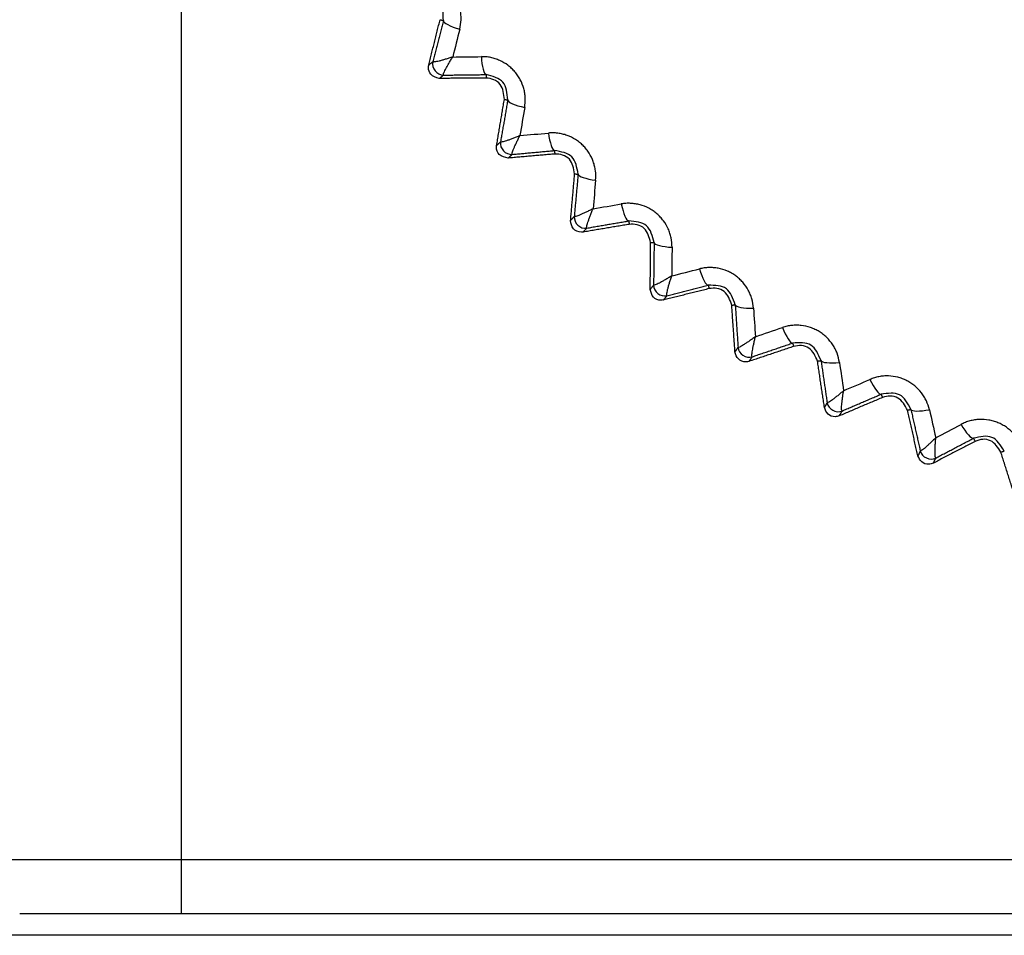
# Model space of a CAD drawing. Header units: millimetres. Extents: x 4 to 205, y 5 to 292.
# Tile 89 of 108: x 86.36 to 90.92, y 251.24 to 255.48. Entities that reach past the tile are written whole.
import ezdxf

# ---------------------------------------------------------------- set-up
doc = ezdxf.new("R2010")
doc.units = ezdxf.units.MM
doc.layers.add('1', color=7, linetype='CONTINUOUS')
doc.styles.add('DEFAULT', font='simplex.shx')
doc.dimstyles.get("Standard").update_dxf_attribs({"dimtxt": 0.18, "dimasz": 0.18, "dimexe": 0.18, "dimexo": 0.0625, "dimgap": 0.09, "dimtad": 0, "dimtih": 1, "dimtoh": 1, "dimdec": 4, "dimzin": 0, "dimdsep": 46, "dimtxsty": 'Standard', "dimcen": 0.09, "dimadec": 0, "dimazin": 0, "dimtfac": 1, "dimtdec": 4, "dimtofl": 0, "dimtmove": 0, "dimatfit": 3, "dimfxl": 1, "dimtolj": 1, "dimtzin": 0, "dimarcsym": 0})

# ---------------------------------------------------------------- blocks, each defined once
blk = doc.blocks.new('DimnDraft3D11')
at = {"layer": '1', "color": 152, "linetype": 'CONTINUOUS'}
for p, q in [((100.341649, 267.187969), (62.410601, 267.187969)), ((99.206005, 251.237969), (62.410601, 251.237969))]:
    blk.add_line(p, q, dxfattribs=at)
at = {"layer": '1', "color": 27, "linetype": 'CONTINUOUS'}
blk.add_line((64.410601, 267.187969), (64.410601, 251.237969), dxfattribs=at)
for points in [[(64.410601, 267.187969), (64.939582, 264.187971), (63.88162, 264.187967), (64.410601, 267.187969)], [(64.410601, 251.237969), (63.88162, 254.237967), (64.939582, 254.237971), (64.410601, 251.237969)]]:
    blk.add_solid(points, dxfattribs=at)
at = {"layer": '1', "color": 87, "linetype": 'CONTINUOUS', "insert": (63.910601, 254.097969), "char_height": 3, "attachment_point": 7, "rotation": 90, "line_spacing_factor": 1.204819, "style": 'DEFAULT'}
blk.add_mtext('\\W01.000;31,9 ', dxfattribs=at)

msp = doc.modelspace()

# ---------------------------------------------------------------- linework, layer by layer
at = {"layer": '1', "color": 27, "linetype": 'CONTINUOUS'}
for p, q in [((87.106, 251.588), (87.106, 257.8188)), ((87.106, 251.588), (86.106, 251.588)), ((105.106, 251.588), (87.106, 251.588)), ((87.106, 251.338), (87.106, 251.588)), ((87.106, 251.338), (86.356, 251.338)), ((105.106, 251.338), (87.106, 251.338))]:
    msp.add_line(p, q, dxfattribs=at)
for points, knots in [([(88.3949, 255.4376), (88.3976, 255.4519), (88.4017, 255.4734), (88.4008, 255.5027), (88.3969, 255.5319), (88.3882, 255.5604), (88.375, 255.5869), (88.3629, 255.6056), (88.3489, 255.6229), (88.3277, 255.6436), (88.3033, 255.6607), (88.2768, 255.6734), (88.2561, 255.6807), (88.2347, 255.6859), (88.2203, 255.6872), (88.2131, 255.6879)], [0, 0, 0, 0, 0.124868, 0.187439, 0.249989, 0.374814, 0.437354, 0.499898, 0.562442, 0.624981, 0.749808, 0.812358, 0.874929, 0.937484, 1, 1, 1, 1]), ([(88.319, 255.478), (88.3186, 255.5096), (88.3178, 255.5728), (88.258, 255.5931), (88.228, 255.6033)], [0, 0, 0, 0, 0.499956, 1, 1, 1, 1]), ([(88.3623, 255.3089), (88.3564, 255.307), (88.3446, 255.3032), (88.3279, 255.2981), (88.3124, 255.2937), (88.2986, 255.29), (88.2869, 255.2874), (88.2743, 255.2851), (88.2721, 255.2862), (88.2706, 255.287)], [0, 0, 0, 0, 0.125264, 0.250511, 0.375738, 0.500945, 0.626125, 0.751273, 1, 1, 1, 1]), ([(88.3195, 255.2249), (88.3192, 255.2265), (88.3186, 255.2289), (88.3237, 255.2406), (88.329, 255.2514), (88.3358, 255.264), (88.3437, 255.278), (88.3526, 255.2931), (88.359, 255.3036), (88.3623, 255.3089)], [0, 0, 0, 0, 0.248727, 0.373874, 0.499055, 0.624261, 0.749488, 0.874736, 1, 1, 1, 1]), ([(88.696, 255.0753), (88.6976, 255.0898), (88.7, 255.1115), (88.6967, 255.1407), (88.6906, 255.1694), (88.6797, 255.1972), (88.6644, 255.2226), (88.6509, 255.2403), (88.6355, 255.2564), (88.6129, 255.2754), (88.5872, 255.2905), (88.5597, 255.3011), (88.5385, 255.3068), (88.5168, 255.3102), (88.5023, 255.3104), (88.4951, 255.3105)], [0, 0, 0, 0, 0.124868, 0.187439, 0.249988, 0.374814, 0.437354, 0.499898, 0.562442, 0.624981, 0.749808, 0.812358, 0.874929, 0.937484, 1, 1, 1, 1]), ([(88.3002, 255.2096), (88.2851, 255.2137), (88.2588, 255.2209), (88.2481, 255.253), (88.2506, 255.2678), (88.2513, 255.2717)], [0, 0, 0, 0, 0.494845, 0.863, 1, 1, 1, 1]), ([(88.6172, 255.1097), (88.6143, 255.1411), (88.6085, 255.204), (88.5473, 255.2196), (88.5166, 255.2274)], [0, 0, 0, 0, 0.499955, 1, 1, 1, 1]), ([(88.6015, 255.1123), (88.5991, 255.1376), (88.5955, 255.1758), (88.5537, 255.207), (88.5291, 255.21), (88.5168, 255.2115)], [0, 0, 0, 0, 0.494002, 0.747001, 1, 1, 1, 1]), ([(88.6736, 254.9444), (88.6679, 254.9421), (88.6564, 254.9373), (88.6402, 254.931), (88.6251, 254.9253), (88.6115, 254.9206), (88.6001, 254.917), (88.5878, 254.9138), (88.5854, 254.9148), (88.5839, 254.9154)], [0, 0, 0, 0, 0.125264, 0.250511, 0.375738, 0.500945, 0.626125, 0.751273, 1, 1, 1, 1]), ([(88.6375, 254.8573), (88.6371, 254.8589), (88.6363, 254.8613), (88.6405, 254.8733), (88.6449, 254.8845), (88.6507, 254.8976), (88.6575, 254.9122), (88.6651, 254.9279), (88.6707, 254.9389), (88.6736, 254.9445)], [0, 0, 0, 0, 0.248727, 0.373874, 0.499055, 0.624261, 0.749488, 0.874736, 1, 1, 1, 1]), ([(89.0245, 254.7378), (89.025, 254.7523), (89.0257, 254.7741), (89.0202, 254.803), (89.0118, 254.8312), (88.9988, 254.858), (88.9816, 254.8821), (88.9667, 254.8987), (88.9501, 254.9135), (88.926, 254.9307), (88.8992, 254.9438), (88.871, 254.9522), (88.8494, 254.9561), (88.8275, 254.9579), (88.813, 254.957), (88.8058, 254.9565)], [0, 0, 0, 0, 0.124868, 0.187439, 0.249988, 0.374814, 0.437354, 0.499898, 0.562442, 0.624981, 0.749808, 0.812358, 0.874929, 0.937484, 1, 1, 1, 1]), ([(88.6194, 254.8405), (88.604, 254.8434), (88.5758, 254.8487), (88.5637, 254.8811), (88.5654, 254.8959), (88.5657, 254.8986)], [0, 0, 0, 0, 0.496082, 0.906674, 1, 1, 1, 1]), ([(88.9433, 254.7658), (88.9379, 254.7969), (88.9272, 254.8592), (88.865, 254.8699), (88.8338, 254.8753)], [0, 0, 0, 0, 0.499955, 1, 1, 1, 1]), ([(88.9273, 254.7672), (88.923, 254.7922), (88.9164, 254.83), (88.8723, 254.8578), (88.8476, 254.8588), (88.8352, 254.8593)], [0, 0, 0, 0, 0.494002, 0.747001, 1, 1, 1, 1]), ([(89.0125, 254.6055), (89.007, 254.6027), (88.9959, 254.5971), (88.9802, 254.5895), (88.9656, 254.5827), (88.9525, 254.5769), (88.9414, 254.5724), (88.9293, 254.5683), (88.9269, 254.569), (88.9253, 254.5695)], [0, 0, 0, 0, 0.125264, 0.250511, 0.375738, 0.500945, 0.626125, 0.751273, 1, 1, 1, 1]), ([(88.9834, 254.5158), (88.9828, 254.5174), (88.9819, 254.5197), (88.9851, 254.5321), (88.9886, 254.5435), (88.9934, 254.557), (88.999, 254.5721), (89.0054, 254.5884), (89.0101, 254.5998), (89.0125, 254.6055)], [0, 0, 0, 0, 0.248727, 0.373874, 0.499055, 0.624261, 0.749488, 0.874736, 1, 1, 1, 1]), ([(89.3786, 254.427), (89.3779, 254.4416), (89.3769, 254.4634), (89.3691, 254.4917), (89.3586, 254.5191), (89.3435, 254.5448), (89.3244, 254.5675), (89.3083, 254.5829), (89.2906, 254.5964), (89.2652, 254.6117), (89.2375, 254.6226), (89.2087, 254.6287), (89.1868, 254.631), (89.1649, 254.631), (89.1505, 254.6289), (89.1434, 254.6279)], [0, 0, 0, 0, 0.12487, 0.187441, 0.249991, 0.374816, 0.437353, 0.499896, 0.562439, 0.624977, 0.749801, 0.812351, 0.874922, 0.937479, 1, 1, 1, 1]), ([(88.9665, 254.4975), (88.9638, 254.4972), (88.9477, 254.4954), (88.9151, 254.5093), (88.9107, 254.5372), (88.9085, 254.5512)], [0, 0, 0, 0, 0.093235, 0.546793, 1, 1, 1, 1]), ([(89.2954, 254.4486), (89.2876, 254.4792), (89.2721, 254.5404), (89.2092, 254.5462), (89.1777, 254.5491)], [0, 0, 0, 0, 0.499745, 1, 1, 1, 1]), ([(89.2793, 254.4488), (89.273, 254.4733), (89.2635, 254.5104), (89.2174, 254.5346), (89.1927, 254.5337), (89.1804, 254.5333)], [0, 0, 0, 0, 0.494002, 0.747001, 1, 1, 1, 1]), ([(89.7559, 254.145), (89.7541, 254.1595), (89.7514, 254.1811), (89.7414, 254.2088), (89.7288, 254.2353), (89.7117, 254.2597), (89.6909, 254.2808), (89.6736, 254.2949), (89.6549, 254.307), (89.6284, 254.3202), (89.5999, 254.3289), (89.5708, 254.3328), (89.5488, 254.3333), (89.5269, 254.3316), (89.5127, 254.3284), (89.5057, 254.3268)], [0, 0, 0, 0, 0.124868, 0.187439, 0.249989, 0.374814, 0.437354, 0.499898, 0.562442, 0.624981, 0.749808, 0.812358, 0.874929, 0.937484, 1, 1, 1, 1]), ([(89.377, 254.2942), (89.3717, 254.291), (89.3611, 254.2845), (89.3461, 254.2757), (89.332, 254.2678), (89.3194, 254.261), (89.3087, 254.2557), (89.297, 254.2506), (89.2945, 254.2511), (89.2929, 254.2515)], [0, 0, 0, 0, 0.125264, 0.250511, 0.375738, 0.500945, 0.626125, 0.751273, 1, 1, 1, 1]), ([(89.355, 254.2026), (89.3543, 254.2041), (89.3532, 254.2063), (89.3554, 254.2189), (89.358, 254.2305), (89.3617, 254.2444), (89.3661, 254.2599), (89.3712, 254.2766), (89.375, 254.2884), (89.3769, 254.2943)], [0, 0, 0, 0, 0.248727, 0.373874, 0.499055, 0.624261, 0.749488, 0.874736, 1, 1, 1, 1]), ([(89.6713, 254.16), (89.6611, 254.1899), (89.6408, 254.2497), (89.5777, 254.2506), (89.5461, 254.251)], [0, 0, 0, 0, 0.499955, 1, 1, 1, 1]), ([(89.3394, 254.1828), (89.3355, 254.1821), (89.3188, 254.1793), (89.2863, 254.1925), (89.2804, 254.2187), (89.2774, 254.2318)], [0, 0, 0, 0, 0.136752, 0.568508, 1, 1, 1, 1]), ([(89.6551, 254.1589), (89.6469, 254.1828), (89.6345, 254.219), (89.5868, 254.2395), (89.5623, 254.2367), (89.55, 254.2353)], [0, 0, 0, 0, 0.494002, 0.747001, 1, 1, 1, 1]), ([(90.1542, 253.8935), (90.1513, 253.9077), (90.1469, 253.9291), (90.1347, 253.9559), (90.1201, 253.9813), (90.1011, 254.0043), (90.0787, 254.0238), (90.0604, 254.0365), (90.0408, 254.047), (90.0133, 254.0581), (89.9843, 254.0646), (89.9549, 254.0662), (89.9329, 254.0649), (89.9113, 254.0615), (89.8974, 254.0573), (89.8905, 254.0551)], [0, 0, 0, 0, 0.124868, 0.187439, 0.249989, 0.374814, 0.437354, 0.499898, 0.562442, 0.624981, 0.749808, 0.812358, 0.874929, 0.937484, 1, 1, 1, 1]), ([(89.7647, 254.0125), (89.7597, 254.0089), (89.7497, 254.0016), (89.7354, 253.9916), (89.722, 253.9826), (89.7099, 253.9749), (89.6997, 253.9687), (89.6884, 253.9627), (89.6859, 253.9631), (89.6843, 253.9633)], [0, 0, 0, 0, 0.125264, 0.250511, 0.375738, 0.500945, 0.626125, 0.751273, 1, 1, 1, 1]), ([(89.75, 253.9194), (89.7492, 253.9208), (89.7479, 253.923), (89.7491, 253.9357), (89.7509, 253.9475), (89.7534, 253.9616), (89.7566, 253.9774), (89.7604, 253.9945), (89.7632, 254.0065), (89.7647, 254.0125)], [0, 0, 0, 0, 0.248727, 0.373874, 0.499055, 0.624261, 0.749488, 0.874736, 1, 1, 1, 1]), ([(90.0687, 253.9018), (90.0562, 253.9308), (90.0313, 253.9888), (89.9682, 253.9847), (89.9367, 253.9827)], [0, 0, 0, 0, 0.49996, 1, 1, 1, 1]), ([(90.0525, 253.8994), (90.0425, 253.9226), (90.0273, 253.9577), (89.9782, 253.9743), (89.954, 253.9696), (89.9419, 253.9672)], [0, 0, 0, 0, 0.494002, 0.747001, 1, 1, 1, 1]), ([(89.736, 253.8984), (89.7307, 253.8971), (89.7136, 253.8932), (89.6812, 253.9057), (89.6739, 253.9301), (89.6702, 253.9423)], [0, 0, 0, 0, 0.179863, 0.590022, 1, 1, 1, 1]), ([(90.571, 253.674), (90.567, 253.688), (90.5609, 253.709), (90.5467, 253.7347), (90.5301, 253.7589), (90.5094, 253.7803), (90.4856, 253.7979), (90.4663, 253.8091), (90.4459, 253.8181), (90.4177, 253.8271), (90.3882, 253.8312), (90.3588, 253.8305), (90.337, 253.8275), (90.3156, 253.8224), (90.3022, 253.8171), (90.2954, 253.8144)], [0, 0, 0, 0, 0.124868, 0.187439, 0.249989, 0.374815, 0.437354, 0.499898, 0.562442, 0.624981, 0.749808, 0.812358, 0.874929, 0.937484, 1, 1, 1, 1]), ([(90.1734, 253.7621), (90.1687, 253.7581), (90.1592, 253.75), (90.1458, 253.739), (90.1332, 253.7289), (90.1217, 253.7202), (90.112, 253.7133), (90.1012, 253.7065), (90.0987, 253.7066), (90.0971, 253.7067)], [0, 0, 0, 0, 0.125264, 0.250511, 0.375738, 0.500945, 0.626125, 0.751273, 1, 1, 1, 1]), ([(90.166, 253.6681), (90.1651, 253.6695), (90.1636, 253.6715), (90.1639, 253.6843), (90.1647, 253.6962), (90.1661, 253.7105), (90.1681, 253.7265), (90.1705, 253.7437), (90.1724, 253.756), (90.1734, 253.7621)], [0, 0, 0, 0, 0.248727, 0.373874, 0.499055, 0.624261, 0.749488, 0.874736, 1, 1, 1, 1]), ([(90.4851, 253.6756), (90.4704, 253.7035), (90.441, 253.7594), (90.3784, 253.7503), (90.3472, 253.7458)], [0, 0, 0, 0, 0.499964, 1, 1, 1, 1]), ([(90.469, 253.6718), (90.4572, 253.6942), (90.4394, 253.7279), (90.3892, 253.7406), (90.3655, 253.734), (90.3536, 253.7307)], [0, 0, 0, 0, 0.494003, 0.747001, 1, 1, 1, 1]), ([(90.1536, 253.6458), (90.1472, 253.644), (90.1295, 253.6388), (90.0972, 253.6507), (90.0888, 253.6732), (90.0846, 253.6845)], [0, 0, 0, 0, 0.222588, 0.611344, 1, 1, 1, 1]), ([(91.0038, 253.4879), (90.9986, 253.5015), (90.991, 253.5219), (90.9748, 253.5465), (90.9563, 253.5693), (90.934, 253.589), (90.9088, 253.6047), (90.8888, 253.6144), (90.8677, 253.6218), (90.8389, 253.6284), (90.8091, 253.6302), (90.7799, 253.6272), (90.7584, 253.6226), (90.7375, 253.6158), (90.7245, 253.6094), (90.718, 253.6062)], [0, 0, 0, 0, 0.124868, 0.187439, 0.249989, 0.374814, 0.437354, 0.499898, 0.562442, 0.624981, 0.749808, 0.812358, 0.874929, 0.937484, 1, 1, 1, 1]), ([(90.918, 253.4827), (90.9011, 253.5094), (90.8674, 253.5628), (90.8058, 253.5489), (90.775, 253.5419)], [0, 0, 0, 0, 0.499956, 1, 1, 1, 1]), ([(90.6004, 253.5445), (90.5961, 253.5401), (90.5873, 253.5314), (90.5747, 253.5193), (90.5629, 253.5083), (90.5522, 253.4987), (90.543, 253.4911), (90.5329, 253.4834), (90.5304, 253.4833), (90.5287, 253.4833)], [0, 0, 0, 0, 0.125264, 0.250511, 0.375738, 0.500945, 0.626125, 0.751273, 1, 1, 1, 1]), ([(90.6005, 253.4502), (90.5994, 253.4515), (90.5978, 253.4534), (90.5971, 253.4661), (90.5969, 253.4781), (90.5972, 253.4925), (90.5979, 253.5086), (90.599, 253.526), (90.5999, 253.5383), (90.6004, 253.5445)], [0, 0, 0, 0, 0.248727, 0.373874, 0.499055, 0.624261, 0.749488, 0.874736, 1, 1, 1, 1]), ([(90.9021, 253.4777), (90.8887, 253.499), (90.8683, 253.5312), (90.8173, 253.5399), (90.7942, 253.5314), (90.7826, 253.5272)], [0, 0, 0, 0, 0.494003, 0.747001, 1, 1, 1, 1]), ([(90.5897, 253.4269), (90.5822, 253.4242), (90.5641, 253.4178), (90.5319, 253.429), (90.5226, 253.4496), (90.5179, 253.46)], [0, 0, 0, 0, 0.264952, 0.632486, 1, 1, 1, 1])]:
    msp.add_open_spline(points, degree=3, knots=knots, dxfattribs=at)
for points, degree in [([(88.2513, 255.2717), (88.3037, 255.4819)], 1), ([(88.319, 255.478), (88.2947, 255.3822), (88.2706, 255.287)], 2), ([(88.3037, 255.4819), (88.319, 255.478)], 1), ([(88.319, 255.478), (88.3174, 255.4683), (88.3511, 255.4504), (88.3949, 255.4376)], 3), ([(88.3949, 255.4376), (88.384, 255.3947), (88.3732, 255.3518), (88.3623, 255.3089)], 3), ([(88.3623, 255.3089), (88.4065, 255.3095), (88.4508, 255.31), (88.4951, 255.3105)], 3), ([(88.4951, 255.3105), (88.4972, 255.265), (88.5068, 255.2281), (88.5166, 255.2274)], 3), ([(88.2706, 255.287), (88.2513, 255.2717)], 1), ([(88.2706, 255.287), (88.2633, 255.2575), (88.2892, 255.2246), (88.3195, 255.2249)], 3), ([(88.3002, 255.2096), (88.3195, 255.2249)], 1), ([(88.5168, 255.2115), (88.3002, 255.2096)], 1), ([(88.3195, 255.2249), (88.4178, 255.2261), (88.5166, 255.2274)], 2), ([(88.5166, 255.2274), (88.5168, 255.2115)], 1), ([(88.5657, 254.8986), (88.6015, 255.1123)], 1), ([(88.6172, 255.1097), (88.6005, 255.0122), (88.5839, 254.9154)], 2), ([(88.6015, 255.1123), (88.6172, 255.1097)], 1), ([(88.6172, 255.1097), (88.6163, 255.0999), (88.6513, 255.0846), (88.696, 255.0753)], 3), ([(88.696, 255.0753), (88.6885, 255.0317), (88.681, 254.9881), (88.6736, 254.9444)], 3), ([(88.6736, 254.9445), (88.7176, 254.9485), (88.7617, 254.9525), (88.8058, 254.9565)], 3), ([(88.8058, 254.9565), (88.8116, 254.9112), (88.824, 254.8752), (88.8338, 254.8753)], 3), ([(88.5839, 254.9154), (88.5657, 254.8986)], 1), ([(88.5839, 254.9154), (88.5789, 254.8854), (88.6073, 254.8547), (88.6375, 254.8573)], 3), ([(88.8352, 254.8593), (88.6194, 254.8405)], 1), ([(88.6194, 254.8405), (88.6375, 254.8573)], 1), ([(88.6375, 254.8573), (88.7354, 254.8663), (88.8338, 254.8753)], 2), ([(88.8338, 254.8753), (88.8352, 254.8593)], 1), ([(88.9085, 254.5512), (88.9273, 254.7672)], 1), ([(88.9433, 254.7658), (88.9343, 254.6674), (88.9253, 254.5695)], 2), ([(88.9273, 254.7672), (88.9433, 254.7658)], 1), ([(88.9433, 254.7658), (88.9432, 254.756), (88.9793, 254.7435), (89.0245, 254.7378)], 3), ([(89.0245, 254.7378), (89.0205, 254.6937), (89.0165, 254.6496), (89.0125, 254.6055)], 3), ([(89.0125, 254.6055), (89.0561, 254.613), (89.0997, 254.6205), (89.1434, 254.6279)], 3), ([(89.1434, 254.6279), (89.1527, 254.5833), (89.1679, 254.5483), (89.1777, 254.5491)], 3), ([(88.9253, 254.5695), (88.9085, 254.5512)], 1), ([(88.9253, 254.5695), (88.9227, 254.5392), (88.9534, 254.5108), (88.9834, 254.5158)], 3), ([(89.1804, 254.5333), (88.9665, 254.4975)], 1), ([(88.9665, 254.4975), (88.9834, 254.5158)], 1), ([(88.9834, 254.5158), (89.0803, 254.5324), (89.1777, 254.5491)], 2), ([(89.1777, 254.5491), (89.1804, 254.5333)], 1), ([(89.2774, 254.2318), (89.2793, 254.4488)], 1), ([(89.2793, 254.4488), (89.2954, 254.4486)], 1), ([(89.2954, 254.4486), (89.2942, 254.3498), (89.2929, 254.2515)], 2), ([(89.2954, 254.4486), (89.2961, 254.4388), (89.333, 254.4292), (89.3786, 254.427)], 3), ([(89.3786, 254.427), (89.378, 254.3828), (89.3775, 254.3385), (89.377, 254.2942)], 3), ([(89.3769, 254.2943), (89.4198, 254.3051), (89.4628, 254.316), (89.5057, 254.3268)], 3), ([(89.5057, 254.3268), (89.5184, 254.283), (89.5364, 254.2494), (89.5461, 254.251)], 3), ([(89.2929, 254.2515), (89.2774, 254.2318)], 1), ([(89.2929, 254.2515), (89.2927, 254.2211), (89.3255, 254.1952), (89.355, 254.2026)], 3), ([(89.355, 254.2026), (89.4503, 254.2267), (89.5461, 254.251)], 2), ([(89.5461, 254.251), (89.55, 254.2353)], 1), ([(89.55, 254.2353), (89.3394, 254.1828)], 1), ([(89.3394, 254.1828), (89.355, 254.2026)], 1), ([(89.6551, 254.1589), (89.6713, 254.16)], 1), ([(89.6702, 253.9423), (89.6551, 254.1589)], 1), ([(89.6713, 254.16), (89.6778, 254.0614), (89.6843, 253.9633)], 2), ([(89.6713, 254.16), (89.6728, 254.1503), (89.7103, 254.1436), (89.7559, 254.145)], 3), ([(89.7559, 254.145), (89.7589, 254.1009), (89.7618, 254.0567), (89.7647, 254.0125)], 3), ([(89.7647, 254.0125), (89.8066, 254.0267), (89.8485, 254.0409), (89.8905, 254.0551)], 3), ([(89.8905, 254.0551), (89.9066, 254.0125), (89.9272, 253.9803), (89.9367, 253.9827)], 3), ([(89.9419, 253.9672), (89.736, 253.8984)], 1), ([(89.75, 253.9194), (89.8431, 253.951), (89.9367, 253.9827)], 2), ([(89.9367, 253.9827), (89.9419, 253.9672)], 1), ([(89.6843, 253.9633), (89.6702, 253.9423)], 1), ([(89.6843, 253.9633), (89.6864, 253.933), (89.7212, 253.9098), (89.75, 253.9194)], 3), ([(89.736, 253.8984), (89.75, 253.9194)], 1), ([(90.0525, 253.8994), (90.0687, 253.9018)], 1), ([(90.0846, 253.6845), (90.0525, 253.8994)], 1), ([(90.0687, 253.9018), (90.0709, 253.8922), (90.1089, 253.8885), (90.1542, 253.8935)], 3), ([(90.0687, 253.9018), (90.0829, 253.804), (90.0971, 253.7067)], 2), ([(90.1542, 253.8935), (90.1606, 253.8497), (90.167, 253.8059), (90.1734, 253.7621)], 3), ([(90.1734, 253.7621), (90.214, 253.7795), (90.2547, 253.797), (90.2954, 253.8144)], 3), ([(90.2954, 253.8144), (90.3149, 253.7732), (90.3379, 253.7427), (90.3472, 253.7458)], 3), ([(90.166, 253.6681), (90.2564, 253.7069), (90.3472, 253.7458)], 2), ([(90.3472, 253.7458), (90.3536, 253.7307)], 1), ([(90.0971, 253.7067), (90.0846, 253.6845)], 1), ([(90.0971, 253.7067), (90.1016, 253.6767), (90.1381, 253.6562), (90.166, 253.6681)], 3), ([(90.3536, 253.7307), (90.1536, 253.6458)], 1), ([(90.1536, 253.6458), (90.166, 253.6681)], 1), ([(90.469, 253.6718), (90.4851, 253.6756)], 1), ([(90.5179, 253.46), (90.469, 253.6718)], 1), ([(90.4851, 253.6756), (90.4881, 253.6662), (90.5262, 253.6655), (90.571, 253.674)], 3), ([(90.4851, 253.6755), (90.507, 253.5791), (90.5287, 253.4833)], 2), ([(90.571, 253.674), (90.5808, 253.6308), (90.5906, 253.5877), (90.6004, 253.5445)], 3), ([(90.6004, 253.5445), (90.6396, 253.5651), (90.6788, 253.5857), (90.718, 253.6062)], 3), ([(90.718, 253.6062), (90.7406, 253.5666), (90.7659, 253.5381), (90.775, 253.5419)], 3), ([(90.7826, 253.5272), (90.5897, 253.4269)], 1), ([(90.6005, 253.4502), (90.6876, 253.496), (90.775, 253.5419)], 2), ([(90.775, 253.5419), (90.7826, 253.5272)], 1), ([(90.5287, 253.4833), (90.5179, 253.46)], 1), ([(90.5287, 253.4833), (90.5355, 253.4537), (90.5735, 253.4362), (90.6005, 253.4502)], 3), ([(90.9021, 253.4777), (90.918, 253.4827)], 1), ([(90.9676, 253.2701), (90.9021, 253.4777)], 1), ([(90.5897, 253.4269), (90.6005, 253.4502)], 1)]:
    msp.add_open_spline(points, degree=degree, dxfattribs=at)

# ---------------------------------------------------------------- dimensions: what is measured, and where the dimension line sits
at = {"layer": '1', "color": 27, "linetype": 'CONTINUOUS', "lineweight": -3}
dim = msp.add_linear_dim(base=(64.4106, 251.238), p1=(100.3416, 267.188), p2=(99.206, 251.238), angle=90, text='\\C87;31,9', dimstyle='Standard', override={"dimtxt": 3, "dimasz": 3, "dimexe": 2, "dimexo": 2.5, "dimgap": 1.5, "dimtad": 1, "dimtih": 0, "dimtoh": 0, "dimdec": 2, "dimzin": 8, "dimtxsty": 'DEFAULT', "dimsah": 1, "dimclrd": 27, "dimclre": 152, "dimclrt": 87, "dimtm": -0.005, "dimtdec": 2, "dimtofl": 1, "dimtmove": 0}, dxfattribs=at)
dim.commit()
dim.dimension.update_dxf_attribs({"geometry": 'DimnDraft3D11', "text_midpoint": (64.4106, 259.213), "dimtype": 160})

doc.saveas('drawing.dxf')
